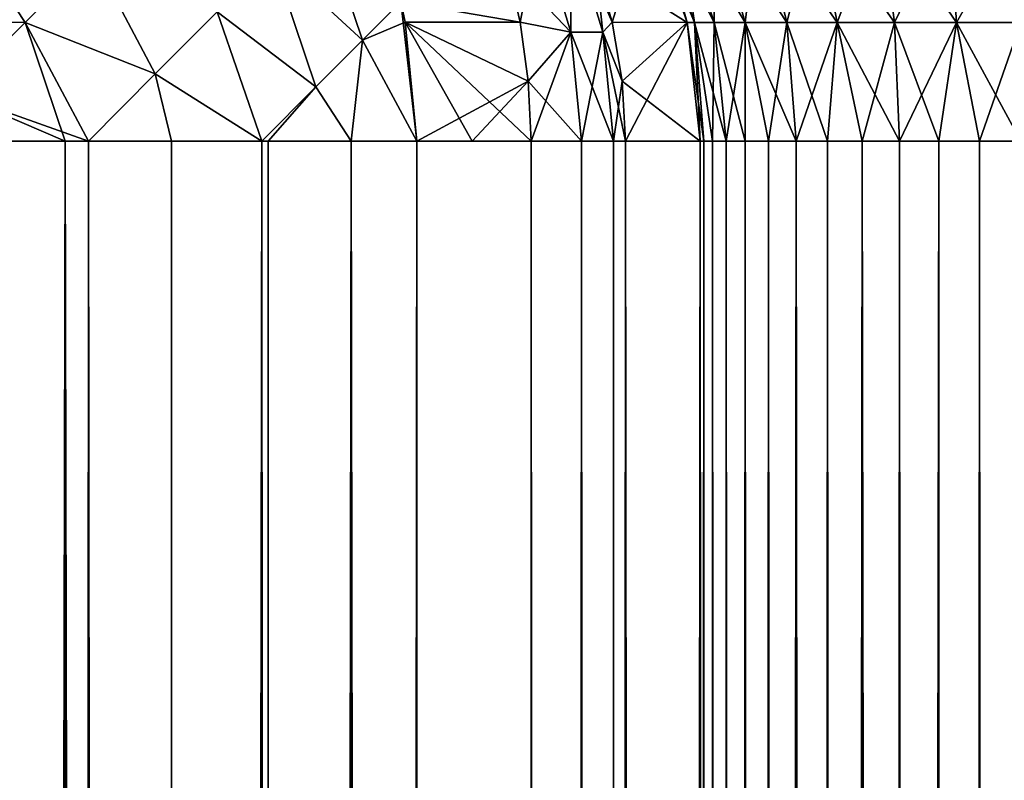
# Model space of a CAD drawing. Header units: millimetres. Extents: x -272 to -228, y -64 to 39.
# Tile 167 of 245: x -236.437 to -235.516, y -5.098 to -4.386. Entities that reach past the tile are written whole.
import ezdxf

# ---------------------------------------------------------------- set-up
doc = ezdxf.new("R2010")
doc.units = ezdxf.units.MM
doc.header["$LTSCALE"] = 26.699852
for name, color, linetype in [('118', 7, 'CONTINUOUS'), ('121', 7, 'CONTINUOUS'), ('144', 7, 'CONTINUOUS'), ('145', 7, 'CONTINUOUS'), ('161', 7, 'CONTINUOUS'), ('162', 7, 'CONTINUOUS'), ('163', 7, 'CONTINUOUS'), ('168', 7, 'CONTINUOUS'), ('170', 7, 'CONTINUOUS'), ('176', 7, 'CONTINUOUS'), ('187', 7, 'CONTINUOUS'), ('192', 7, 'CONTINUOUS'), ('196', 7, 'CONTINUOUS'), ('205', 7, 'CONTINUOUS'), ('206', 7, 'CONTINUOUS'), ('207', 7, 'CONTINUOUS'), ('208', 7, 'CONTINUOUS'), ('217', 7, 'CONTINUOUS')]:
    doc.layers.add(name, color=color, linetype=linetype)

msp = doc.modelspace()

# ---------------------------------------------------------------- linework, layer by layer
at = {"layer": '118', "color": 31, "linetype": 'Continuous', "true_color": 0xffba99}
for points in [[(-235.79998, -4.5, -5.70524), (-235.79998, -58.5, -5.70524), (-235.87, -4.5, -1.69406), (-235.79998, -4.5, -5.70524)], [(-235.87, -4.5, -1.69406), (-235.79998, -58.5, -5.70524), (-235.87, -58.5, -1.69406), (-235.87, -4.5, -1.69406)]]:
    msp.add_3dface(points, dxfattribs=at)
at = {"layer": '121', "color": 31, "linetype": 'Continuous', "true_color": 0xffba99}
for points in [[(-235.79998, -4.5, 5.70524), (-235.87, -4.5, 1.69406), (-235.87, -58.5, 1.69406), (-235.79998, -4.5, 5.70524)], [(-235.79998, -58.5, 5.70524), (-235.79998, -4.5, 5.70524), (-235.87, -58.5, 1.69406), (-235.79998, -58.5, 5.70524)]]:
    msp.add_3dface(points, dxfattribs=at)
at = {"layer": '144', "color": 31, "linetype": 'Continuous', "true_color": 0xffba99}
for points in [[(-235.911, -4.5, 1.50431), (-235.95827, -4.5, 1.41899), (-235.911, -58.5, 1.50431), (-235.911, -4.5, 1.50431)], [(-235.911, -58.5, 1.50431), (-235.95827, -4.5, 1.41899), (-235.95827, -58.5, 1.41899), (-235.911, -58.5, 1.50431)], [(-235.88118, -4.5, 1.59727), (-235.911, -4.5, 1.50431), (-235.88118, -58.5, 1.59727), (-235.88118, -4.5, 1.59727)], [(-235.88118, -58.5, 1.59727), (-235.911, -4.5, 1.50431), (-235.911, -58.5, 1.50431), (-235.88118, -58.5, 1.59727)], [(-235.87, -58.5, 1.69406), (-235.87, -4.5, 1.69406), (-235.88118, -4.5, 1.59727), (-235.87, -58.5, 1.69406)], [(-235.87, -58.5, 1.69406), (-235.88118, -4.5, 1.59727), (-235.88118, -58.5, 1.59727), (-235.87, -58.5, 1.69406)]]:
    msp.add_3dface(points, dxfattribs=at)
at = {"layer": '145', "color": 31, "linetype": 'Continuous', "true_color": 0xffba99}
for points in [[(-235.81239, -4.38928, -5.70545), (-235.89805, -4.33486, -1.69455), (-235.84929, -4.28346, -5.7061), (-235.81239, -4.38928, -5.70545)], [(-235.88253, -4.38874, -1.69428), (-235.89805, -4.33486, -1.69455), (-235.81239, -4.38928, -5.70545), (-235.88253, -4.38874, -1.69428)], [(-235.87314, -4.44402, -1.69412), (-235.88253, -4.38874, -1.69428), (-235.81239, -4.38928, -5.70545), (-235.87314, -4.44402, -1.69412)], [(-235.79998, -4.5, -5.70524), (-235.87314, -4.44402, -1.69412), (-235.81239, -4.38928, -5.70545), (-235.79998, -4.5, -5.70524)], [(-235.79998, -4.5, -5.70524), (-235.87, -4.5, -1.69406), (-235.87314, -4.44402, -1.69412), (-235.79998, -4.5, -5.70524)]]:
    msp.add_3dface(points, dxfattribs=at)
at = {"layer": '161', "color": 31, "linetype": 'Continuous', "true_color": 0xffba99}
for points in [[(-235.89805, -4.33486, 1.69455), (-235.88253, -4.38874, 1.69428), (-235.84929, -4.28346, 5.7061), (-235.89805, -4.33486, 1.69455)], [(-235.84929, -4.28346, 5.7061), (-235.88253, -4.38874, 1.69428), (-235.81239, -4.38928, 5.70545), (-235.84929, -4.28346, 5.7061)], [(-235.88253, -4.38874, 1.69428), (-235.87314, -4.44402, 1.69412), (-235.81239, -4.38928, 5.70545), (-235.88253, -4.38874, 1.69428)], [(-235.87314, -4.44402, 1.69412), (-235.87, -4.5, 1.69406), (-235.81239, -4.38928, 5.70545), (-235.87314, -4.44402, 1.69412)], [(-235.87, -4.5, 1.69406), (-235.79998, -4.5, 5.70524), (-235.81239, -4.38928, 5.70545), (-235.87, -4.5, 1.69406)]]:
    msp.add_3dface(points, dxfattribs=at)
at = {"layer": '162', "color": 31, "linetype": 'Continuous', "true_color": 0xffba99}
for points in [[(-235.96859, -4.38874, 1.42611), (-235.95076, -4.30046, 1.51707), (-235.98137, -4.33486, 1.43492), (-235.96859, -4.38874, 1.42611)], [(-235.92105, -4.39807, 1.50753), (-235.95076, -4.30046, 1.51707), (-235.96859, -4.38874, 1.42611), (-235.92105, -4.39807, 1.50753)], [(-235.92105, -4.39807, 1.50753), (-235.9209, -4.30057, 1.61002), (-235.95076, -4.30046, 1.51707), (-235.92105, -4.39807, 1.50753)], [(-235.89122, -4.39813, 1.60049), (-235.9209, -4.30057, 1.61002), (-235.92105, -4.39807, 1.50753), (-235.89122, -4.39813, 1.60049)], [(-235.89122, -4.39813, 1.60049), (-235.89805, -4.33486, 1.69455), (-235.9209, -4.30057, 1.61002), (-235.89122, -4.39813, 1.60049)], [(-235.88253, -4.38874, 1.69428), (-235.89805, -4.33486, 1.69455), (-235.89122, -4.39813, 1.60049), (-235.88253, -4.38874, 1.69428)], [(-235.96086, -4.44402, 1.42078), (-235.92105, -4.39807, 1.50753), (-235.96859, -4.38874, 1.42611), (-235.96086, -4.44402, 1.42078)], [(-235.87314, -4.44402, 1.69412), (-235.88253, -4.38874, 1.69428), (-235.89122, -4.39813, 1.60049), (-235.87314, -4.44402, 1.69412)], [(-235.95827, -4.5, 1.41899), (-235.92105, -4.39807, 1.50753), (-235.96086, -4.44402, 1.42078), (-235.95827, -4.5, 1.41899)], [(-235.95827, -4.5, 1.41899), (-235.911, -4.5, 1.50431), (-235.92105, -4.39807, 1.50753), (-235.95827, -4.5, 1.41899)], [(-235.911, -4.5, 1.50431), (-235.89122, -4.39813, 1.60049), (-235.92105, -4.39807, 1.50753), (-235.911, -4.5, 1.50431)], [(-235.911, -4.5, 1.50431), (-235.88118, -4.5, 1.59727), (-235.89122, -4.39813, 1.60049), (-235.911, -4.5, 1.50431)], [(-235.88118, -4.5, 1.59727), (-235.87314, -4.44402, 1.69412), (-235.89122, -4.39813, 1.60049), (-235.88118, -4.5, 1.59727)], [(-235.88118, -4.5, 1.59727), (-235.87, -4.5, 1.69406), (-235.87314, -4.44402, 1.69412), (-235.88118, -4.5, 1.59727)]]:
    msp.add_3dface(points, dxfattribs=at)
at = {"layer": '163', "color": 31, "linetype": 'Continuous', "true_color": 0xffba99}
for points in [[(-235.96859, -4.38874, 1.42611), (-235.98137, -4.33486, 1.43492), (-236.07997, -4.3699, 1.25863), (-235.96859, -4.38874, 1.42611)], [(-236.07592, -4.38875, 1.25626), (-235.96859, -4.38874, 1.42611), (-236.07997, -4.3699, 1.25863), (-236.07592, -4.38875, 1.25626)], [(-235.96086, -4.44402, 1.42078), (-235.96859, -4.38874, 1.42611), (-236.07592, -4.38875, 1.25626), (-235.96086, -4.44402, 1.42078)], [(-236.06506, -4.5, 1.25), (-235.96086, -4.44402, 1.42078), (-236.07592, -4.38875, 1.25626), (-236.06506, -4.5, 1.25)], [(-236.01336, -4.5, 1.33556), (-235.96086, -4.44402, 1.42078), (-236.06506, -4.5, 1.25), (-236.01336, -4.5, 1.33556)], [(-235.95827, -4.5, 1.41899), (-235.96086, -4.44402, 1.42078), (-236.01336, -4.5, 1.33556), (-235.95827, -4.5, 1.41899)]]:
    msp.add_3dface(points, dxfattribs=at)
at = {"layer": '168', "color": 31, "linetype": 'Continuous', "true_color": 0xffba99}
for points in [[(-235.79998, -58.5, -5.70524), (-235.79998, -4.5, -5.70524), (-235.7968, -4.5, -5.74391), (-235.79998, -58.5, -5.70524)], [(-235.78865, -58.5, -5.78185), (-235.79998, -58.5, -5.70524), (-235.7968, -4.5, -5.74391), (-235.78865, -58.5, -5.78185)], [(-235.78864, -4.5, -5.78185), (-235.78865, -58.5, -5.78185), (-235.7968, -4.5, -5.74391), (-235.78864, -4.5, -5.78185)], [(-235.75803, -58.5, -5.85308), (-235.78865, -58.5, -5.78185), (-235.75807, -4.5, -5.85301), (-235.75803, -58.5, -5.85308)], [(-235.75807, -4.5, -5.85301), (-235.78865, -58.5, -5.78185), (-235.77566, -4.5, -5.81842), (-235.75807, -4.5, -5.85301)], [(-235.77566, -4.5, -5.81842), (-235.78865, -58.5, -5.78185), (-235.78864, -4.5, -5.78185), (-235.77566, -4.5, -5.81842)], [(-235.73616, -4.5, -5.88504), (-235.75803, -58.5, -5.85308), (-235.75807, -4.5, -5.85301), (-235.73616, -4.5, -5.88504)], [(-235.71019, -58.5, -5.91408), (-235.75803, -58.5, -5.85308), (-235.7103, -4.5, -5.91398), (-235.71019, -58.5, -5.91408)], [(-235.7103, -4.5, -5.91398), (-235.75803, -58.5, -5.85308), (-235.73616, -4.5, -5.88504), (-235.7103, -4.5, -5.91398)], [(-235.68092, -4.5, -5.93933), (-235.71019, -58.5, -5.91408), (-235.7103, -4.5, -5.91398), (-235.68092, -4.5, -5.93933)], [(-235.64831, -58.5, -5.96079), (-235.71019, -58.5, -5.91408), (-235.64851, -4.5, -5.96068), (-235.64831, -58.5, -5.96079)], [(-235.64851, -4.5, -5.96068), (-235.71019, -58.5, -5.91408), (-235.68092, -4.5, -5.93933), (-235.64851, -4.5, -5.96068)], [(-235.61362, -4.5, -5.97766), (-235.64831, -58.5, -5.96079), (-235.64851, -4.5, -5.96068), (-235.61362, -4.5, -5.97766)], [(-235.57653, -58.5, -5.99008), (-235.64831, -58.5, -5.96079), (-235.57683, -4.5, -5.99), (-235.57653, -58.5, -5.99008)], [(-235.57683, -4.5, -5.99), (-235.64831, -58.5, -5.96079), (-235.61362, -4.5, -5.97766), (-235.57683, -4.5, -5.99)], [(-235.53875, -4.5, -5.99749), (-235.57653, -58.5, -5.99008), (-235.57683, -4.5, -5.99), (-235.53875, -4.5, -5.99749)], [(-235.50003, -4.5, -6), (-235.50003, -58.5, -6), (-235.57653, -58.5, -5.99008), (-235.50003, -4.5, -6)], [(-235.50003, -4.5, -6), (-235.57653, -58.5, -5.99008), (-235.53875, -4.5, -5.99749), (-235.50003, -4.5, -6)]]:
    msp.add_3dface(points, dxfattribs=at)
at = {"layer": '170', "color": 31, "linetype": 'Continuous', "true_color": 0xffba99}
for points in [[(-235.79998, -4.5, 5.70524), (-235.79998, -58.5, 5.70524), (-235.78873, -58.5, 5.78155), (-235.79998, -4.5, 5.70524)], [(-235.79998, -4.5, 5.70524), (-235.78873, -58.5, 5.78155), (-235.7968, -4.5, 5.74391), (-235.79998, -4.5, 5.70524)], [(-235.7968, -4.5, 5.74391), (-235.78873, -58.5, 5.78155), (-235.78864, -4.5, 5.78185), (-235.7968, -4.5, 5.74391)], [(-235.78873, -58.5, 5.78155), (-235.75819, -58.5, 5.85281), (-235.78864, -4.5, 5.78185), (-235.78873, -58.5, 5.78155)], [(-235.78864, -4.5, 5.78185), (-235.75819, -58.5, 5.85281), (-235.77566, -4.5, 5.81842), (-235.78864, -4.5, 5.78185)], [(-235.77566, -4.5, 5.81842), (-235.75819, -58.5, 5.85281), (-235.75807, -4.5, 5.85301), (-235.77566, -4.5, 5.81842)], [(-235.75819, -58.5, 5.85281), (-235.71041, -58.5, 5.91387), (-235.75807, -4.5, 5.85301), (-235.75819, -58.5, 5.85281)], [(-235.75807, -4.5, 5.85301), (-235.71041, -58.5, 5.91387), (-235.73616, -4.5, 5.88504), (-235.75807, -4.5, 5.85301)], [(-235.73616, -4.5, 5.88504), (-235.71041, -58.5, 5.91387), (-235.7103, -4.5, 5.91398), (-235.73616, -4.5, 5.88504)], [(-235.71041, -58.5, 5.91387), (-235.64858, -58.5, 5.96064), (-235.7103, -4.5, 5.91398), (-235.71041, -58.5, 5.91387)], [(-235.7103, -4.5, 5.91398), (-235.64858, -58.5, 5.96064), (-235.68092, -4.5, 5.93933), (-235.7103, -4.5, 5.91398)], [(-235.68092, -4.5, 5.93933), (-235.64858, -58.5, 5.96064), (-235.64851, -4.5, 5.96068), (-235.68092, -4.5, 5.93933)], [(-235.64858, -58.5, 5.96064), (-235.57683, -58.5, 5.99), (-235.64851, -4.5, 5.96068), (-235.64858, -58.5, 5.96064)], [(-235.64851, -4.5, 5.96068), (-235.57683, -58.5, 5.99), (-235.61362, -4.5, 5.97766), (-235.64851, -4.5, 5.96068)], [(-235.61362, -4.5, 5.97766), (-235.57683, -58.5, 5.99), (-235.57683, -4.5, 5.99), (-235.61362, -4.5, 5.97766)], [(-235.57683, -58.5, 5.99), (-235.50003, -58.5, 6), (-235.53875, -4.5, 5.99749), (-235.57683, -58.5, 5.99)], [(-235.57683, -4.5, 5.99), (-235.57683, -58.5, 5.99), (-235.53875, -4.5, 5.99749), (-235.57683, -4.5, 5.99)], [(-235.50003, -58.5, 6), (-235.50003, -4.5, 6), (-235.53875, -4.5, 5.99749), (-235.50003, -58.5, 6)]]:
    msp.add_3dface(points, dxfattribs=at)
at = {"layer": '176', "color": 31, "linetype": 'Continuous', "true_color": 0xffba99}
for points in [[(-235.84929, -4.28346, 5.7061), (-235.81239, -4.38928, 5.70545), (-235.80547, -4.38928, 5.76562), (-235.84929, -4.28346, 5.7061)], [(-235.84156, -4.28346, 5.77337), (-235.84929, -4.28346, 5.7061), (-235.80547, -4.38928, 5.76562), (-235.84156, -4.28346, 5.77337)], [(-235.82098, -4.28346, 5.83789), (-235.84156, -4.28346, 5.77337), (-235.78707, -4.38928, 5.82332), (-235.82098, -4.28346, 5.83789)], [(-235.78707, -4.38928, 5.82332), (-235.84156, -4.28346, 5.77337), (-235.80547, -4.38928, 5.76562), (-235.78707, -4.38928, 5.82332)], [(-235.78834, -4.28346, 5.89723), (-235.82098, -4.28346, 5.83789), (-235.75788, -4.38928, 5.87639), (-235.78834, -4.28346, 5.89723)], [(-235.75788, -4.38928, 5.87639), (-235.82098, -4.28346, 5.83789), (-235.78707, -4.38928, 5.82332), (-235.75788, -4.38928, 5.87639)], [(-235.74487, -4.28346, 5.94915), (-235.78834, -4.28346, 5.89723), (-235.719, -4.38928, 5.92283), (-235.74487, -4.28346, 5.94915)], [(-235.719, -4.38928, 5.92283), (-235.78834, -4.28346, 5.89723), (-235.75788, -4.38928, 5.87639), (-235.719, -4.38928, 5.92283)], [(-235.69219, -4.28346, 5.99171), (-235.74487, -4.28346, 5.94915), (-235.67189, -4.38928, 5.96089), (-235.69219, -4.28346, 5.99171)], [(-235.67189, -4.38928, 5.96089), (-235.74487, -4.28346, 5.94915), (-235.719, -4.38928, 5.92283), (-235.67189, -4.38928, 5.96089)], [(-235.6323, -4.28346, 6.02331), (-235.69219, -4.28346, 5.99171), (-235.61832, -4.38928, 5.98915), (-235.6323, -4.28346, 6.02331)], [(-235.61832, -4.38928, 5.98915), (-235.69219, -4.28346, 5.99171), (-235.67189, -4.38928, 5.96089), (-235.61832, -4.38928, 5.98915)], [(-235.56743, -4.28346, 6.04276), (-235.6323, -4.28346, 6.02331), (-235.56031, -4.38928, 6.00654), (-235.56743, -4.28346, 6.04276)], [(-235.56031, -4.38928, 6.00654), (-235.6323, -4.28346, 6.02331), (-235.61832, -4.38928, 5.98915), (-235.56031, -4.38928, 6.00654)], [(-235.50003, -4.38928, 6.01241), (-235.50003, -4.28346, 6.04932), (-235.56743, -4.28346, 6.04276), (-235.50003, -4.38928, 6.01241)], [(-235.50003, -4.38928, 6.01241), (-235.56743, -4.28346, 6.04276), (-235.56031, -4.38928, 6.00654), (-235.50003, -4.38928, 6.01241)], [(-235.81239, -4.38928, 5.70545), (-235.79998, -4.5, 5.70524), (-235.7968, -4.5, 5.74391), (-235.81239, -4.38928, 5.70545)], [(-235.81239, -4.38928, 5.70545), (-235.7968, -4.5, 5.74391), (-235.80547, -4.38928, 5.76562), (-235.81239, -4.38928, 5.70545)], [(-235.7968, -4.5, 5.74391), (-235.78864, -4.5, 5.78185), (-235.80547, -4.38928, 5.76562), (-235.7968, -4.5, 5.74391)], [(-235.78864, -4.5, 5.78185), (-235.77566, -4.5, 5.81842), (-235.80547, -4.38928, 5.76562), (-235.78864, -4.5, 5.78185)], [(-235.77566, -4.5, 5.81842), (-235.78707, -4.38928, 5.82332), (-235.80547, -4.38928, 5.76562), (-235.77566, -4.5, 5.81842)], [(-235.77566, -4.5, 5.81842), (-235.75807, -4.5, 5.85301), (-235.78707, -4.38928, 5.82332), (-235.77566, -4.5, 5.81842)], [(-235.75807, -4.5, 5.85301), (-235.75788, -4.38928, 5.87639), (-235.78707, -4.38928, 5.82332), (-235.75807, -4.5, 5.85301)], [(-235.75807, -4.5, 5.85301), (-235.73616, -4.5, 5.88504), (-235.75788, -4.38928, 5.87639), (-235.75807, -4.5, 5.85301)], [(-235.73616, -4.5, 5.88504), (-235.7103, -4.5, 5.91398), (-235.75788, -4.38928, 5.87639), (-235.73616, -4.5, 5.88504)], [(-235.7103, -4.5, 5.91398), (-235.719, -4.38928, 5.92283), (-235.75788, -4.38928, 5.87639), (-235.7103, -4.5, 5.91398)], [(-235.7103, -4.5, 5.91398), (-235.68092, -4.5, 5.93933), (-235.719, -4.38928, 5.92283), (-235.7103, -4.5, 5.91398)], [(-235.68092, -4.5, 5.93933), (-235.67189, -4.38928, 5.96089), (-235.719, -4.38928, 5.92283), (-235.68092, -4.5, 5.93933)], [(-235.68092, -4.5, 5.93933), (-235.64851, -4.5, 5.96068), (-235.67189, -4.38928, 5.96089), (-235.68092, -4.5, 5.93933)], [(-235.64851, -4.5, 5.96068), (-235.61362, -4.5, 5.97766), (-235.67189, -4.38928, 5.96089), (-235.64851, -4.5, 5.96068)], [(-235.61362, -4.5, 5.97766), (-235.61832, -4.38928, 5.98915), (-235.67189, -4.38928, 5.96089), (-235.61362, -4.5, 5.97766)], [(-235.61362, -4.5, 5.97766), (-235.57683, -4.5, 5.99), (-235.61832, -4.38928, 5.98915), (-235.61362, -4.5, 5.97766)], [(-235.57683, -4.5, 5.99), (-235.56031, -4.38928, 6.00654), (-235.61832, -4.38928, 5.98915), (-235.57683, -4.5, 5.99)], [(-235.57683, -4.5, 5.99), (-235.53875, -4.5, 5.99749), (-235.56031, -4.38928, 6.00654), (-235.57683, -4.5, 5.99)], [(-235.53875, -4.5, 5.99749), (-235.50003, -4.5, 6), (-235.56031, -4.38928, 6.00654), (-235.53875, -4.5, 5.99749)], [(-235.50003, -4.5, 6), (-235.50003, -4.38928, 6.01241), (-235.56031, -4.38928, 6.00654), (-235.50003, -4.5, 6)]]:
    msp.add_3dface(points, dxfattribs=at)
at = {"layer": '187', "color": 31, "linetype": 'Continuous', "true_color": 0xffba99}
for points in [[(-235.95827, -4.5, -1.41899), (-235.911, -4.5, -1.50431), (-235.95827, -58.5, -1.41899), (-235.95827, -4.5, -1.41899)], [(-235.95827, -58.5, -1.41899), (-235.911, -4.5, -1.50431), (-235.91104, -58.5, -1.50422), (-235.95827, -58.5, -1.41899)], [(-235.91104, -58.5, -1.50422), (-235.911, -4.5, -1.50431), (-235.8812, -58.5, -1.59718), (-235.91104, -58.5, -1.50422)], [(-235.911, -4.5, -1.50431), (-235.88118, -4.5, -1.59727), (-235.8812, -58.5, -1.59718), (-235.911, -4.5, -1.50431)], [(-235.87, -4.5, -1.69406), (-235.87, -58.5, -1.69406), (-235.8812, -58.5, -1.59718), (-235.87, -4.5, -1.69406)], [(-235.88118, -4.5, -1.59727), (-235.87, -4.5, -1.69406), (-235.8812, -58.5, -1.59718), (-235.88118, -4.5, -1.59727)]]:
    msp.add_3dface(points, dxfattribs=at)
at = {"layer": '192', "color": 31, "linetype": 'Continuous', "true_color": 0xffba99}
for points in [[(-236.49808, -4.5, 1), (-236.49808, -58.5, 1), (-236.39412, -58.5, 1.01093), (-236.49808, -4.5, 1)], [(-236.39411, -4.5, 1.01093), (-236.49808, -4.5, 1), (-236.39412, -58.5, 1.01093), (-236.39411, -4.5, 1.01093)], [(-236.29461, -58.5, 1.04327), (-236.39411, -4.5, 1.01093), (-236.39412, -58.5, 1.01093), (-236.29461, -58.5, 1.04327)], [(-236.37241, -4.5, 1.01605), (-236.39411, -4.5, 1.01093), (-236.29461, -58.5, 1.04327), (-236.37241, -4.5, 1.01605)], [(-236.29468, -4.5, 1.04324), (-236.37241, -4.5, 1.01605), (-236.29461, -58.5, 1.04327), (-236.29468, -4.5, 1.04324)], [(-236.21, -4.5, 1.09133), (-236.29468, -4.5, 1.04324), (-236.29461, -58.5, 1.04327), (-236.21, -4.5, 1.09133)], [(-236.20401, -58.5, 1.09561), (-236.21, -4.5, 1.09133), (-236.29461, -58.5, 1.04327), (-236.20401, -58.5, 1.09561)], [(-236.20418, -4.5, 1.0955), (-236.21, -4.5, 1.09133), (-236.20401, -58.5, 1.09561), (-236.20418, -4.5, 1.0955)], [(-236.12649, -4.5, 1.16545), (-236.20418, -4.5, 1.0955), (-236.20401, -58.5, 1.09561), (-236.12649, -4.5, 1.16545)], [(-236.12629, -58.5, 1.16567), (-236.12649, -4.5, 1.16545), (-236.20401, -58.5, 1.09561), (-236.12629, -58.5, 1.16567)], [(-236.06506, -4.5, 1.25), (-236.12649, -4.5, 1.16545), (-236.06506, -58.5, 1.25), (-236.06506, -4.5, 1.25)], [(-236.06506, -58.5, 1.25), (-236.12649, -4.5, 1.16545), (-236.12629, -58.5, 1.16567), (-236.06506, -58.5, 1.25)]]:
    msp.add_3dface(points, dxfattribs=at)
at = {"layer": '196', "color": 31, "linetype": 'Continuous', "true_color": 0xffba99}
for points in [[(-236.49808, -58.5, -1), (-236.49808, -4.5, -1), (-236.39414, -4.5, -1.01092), (-236.49808, -58.5, -1)], [(-236.49808, -58.5, -1), (-236.39414, -4.5, -1.01092), (-236.39443, -58.5, -1.01086), (-236.49808, -58.5, -1)], [(-236.39414, -4.5, -1.01092), (-236.37241, -4.5, -1.01605), (-236.39443, -58.5, -1.01086), (-236.39414, -4.5, -1.01092)], [(-236.39443, -58.5, -1.01086), (-236.37241, -4.5, -1.01605), (-236.2949, -58.5, -1.04314), (-236.39443, -58.5, -1.01086)], [(-236.37241, -4.5, -1.01605), (-236.29469, -4.5, -1.04323), (-236.2949, -58.5, -1.04314), (-236.37241, -4.5, -1.01605)], [(-236.29469, -4.5, -1.04323), (-236.21, -4.5, -1.09133), (-236.2949, -58.5, -1.04314), (-236.29469, -4.5, -1.04323)], [(-236.2949, -58.5, -1.04314), (-236.21, -4.5, -1.09133), (-236.20427, -58.5, -1.09543), (-236.2949, -58.5, -1.04314)], [(-236.21, -4.5, -1.09133), (-236.20418, -4.5, -1.09549), (-236.20427, -58.5, -1.09543), (-236.21, -4.5, -1.09133)], [(-236.20418, -4.5, -1.09549), (-236.1265, -4.5, -1.16543), (-236.20427, -58.5, -1.09543), (-236.20418, -4.5, -1.09549)], [(-236.20427, -58.5, -1.09543), (-236.1265, -4.5, -1.16543), (-236.1265, -58.5, -1.16543), (-236.20427, -58.5, -1.09543)], [(-236.06506, -4.5, -1.25), (-236.06506, -58.5, -1.25), (-236.1265, -58.5, -1.16543), (-236.06506, -4.5, -1.25)], [(-236.1265, -4.5, -1.16543), (-236.06506, -4.5, -1.25), (-236.1265, -58.5, -1.16543), (-236.1265, -4.5, -1.16543)]]:
    msp.add_3dface(points, dxfattribs=at)
at = {"layer": '205', "color": 31, "linetype": 'Continuous', "true_color": 0xffba99}
for points in [[(-236.49808, -4.38877, -1.01253), (-236.49808, -4.28843, -1.04697), (-236.43152, -4.38915, -1.01701), (-236.49808, -4.38877, -1.01253)], [(-236.49808, -4.28843, -1.04697), (-236.36842, -4.32604, -1.04952), (-236.43152, -4.38915, -1.01701), (-236.49808, -4.28843, -1.04697)], [(-236.15687, -4.2842, -1.20503), (-236.11596, -4.40574, -1.19162), (-236.20035, -4.32767, -1.13715), (-236.15687, -4.2842, -1.20503)], [(-236.07997, -4.3699, -1.25863), (-236.11596, -4.40574, -1.19162), (-236.15687, -4.2842, -1.20503), (-236.07997, -4.3699, -1.25863)], [(-236.36842, -4.32604, -1.04952), (-236.30994, -4.43726, -1.04101), (-236.43152, -4.38915, -1.01701), (-236.36842, -4.32604, -1.04952)], [(-236.25196, -4.37929, -1.08184), (-236.30994, -4.43726, -1.04101), (-236.36842, -4.32604, -1.04952), (-236.25196, -4.37929, -1.08184)], [(-236.20035, -4.32767, -1.13715), (-236.15968, -4.44946, -1.1354), (-236.25196, -4.37929, -1.08184), (-236.20035, -4.32767, -1.13715)], [(-236.11596, -4.40574, -1.19162), (-236.15968, -4.44946, -1.1354), (-236.20035, -4.32767, -1.13715), (-236.11596, -4.40574, -1.19162)], [(-236.07997, -4.3699, -1.25863), (-236.06506, -4.5, -1.25), (-236.11596, -4.40574, -1.19162), (-236.07997, -4.3699, -1.25863)], [(-236.07592, -4.38875, -1.25626), (-236.06506, -4.5, -1.25), (-236.07997, -4.3699, -1.25863), (-236.07592, -4.38875, -1.25626)], [(-236.25196, -4.37929, -1.08184), (-236.21, -4.5, -1.09133), (-236.30994, -4.43726, -1.04101), (-236.25196, -4.37929, -1.08184)], [(-236.15968, -4.44946, -1.1354), (-236.21, -4.5, -1.09133), (-236.25196, -4.37929, -1.08184), (-236.15968, -4.44946, -1.1354)], [(-236.49808, -4.45555, -1.00198), (-236.49808, -4.38877, -1.01253), (-236.43152, -4.38915, -1.01701), (-236.49808, -4.45555, -1.00198)], [(-236.39414, -4.5, -1.01092), (-236.49808, -4.45555, -1.00198), (-236.43152, -4.38915, -1.01701), (-236.39414, -4.5, -1.01092)], [(-236.37241, -4.5, -1.01605), (-236.39414, -4.5, -1.01092), (-236.43152, -4.38915, -1.01701), (-236.37241, -4.5, -1.01605)], [(-236.30994, -4.43726, -1.04101), (-236.37241, -4.5, -1.01605), (-236.43152, -4.38915, -1.01701), (-236.30994, -4.43726, -1.04101)], [(-236.11596, -4.40574, -1.19162), (-236.1265, -4.5, -1.16543), (-236.15968, -4.44946, -1.1354), (-236.11596, -4.40574, -1.19162)], [(-236.06506, -4.5, -1.25), (-236.1265, -4.5, -1.16543), (-236.11596, -4.40574, -1.19162), (-236.06506, -4.5, -1.25)], [(-236.29469, -4.5, -1.04323), (-236.37241, -4.5, -1.01605), (-236.30994, -4.43726, -1.04101), (-236.29469, -4.5, -1.04323)], [(-236.21, -4.5, -1.09133), (-236.29469, -4.5, -1.04323), (-236.30994, -4.43726, -1.04101), (-236.21, -4.5, -1.09133)], [(-236.49808, -4.5, -1), (-236.49808, -4.45555, -1.00198), (-236.39414, -4.5, -1.01092), (-236.49808, -4.5, -1)], [(-236.20418, -4.5, -1.09549), (-236.21, -4.5, -1.09133), (-236.15968, -4.44946, -1.1354), (-236.20418, -4.5, -1.09549)], [(-236.1265, -4.5, -1.16543), (-236.20418, -4.5, -1.09549), (-236.15968, -4.44946, -1.1354), (-236.1265, -4.5, -1.16543)]]:
    msp.add_3dface(points, dxfattribs=at)
at = {"layer": '206', "color": 31, "linetype": 'Continuous', "true_color": 0xffba99}
for points in [[(-235.96859, -4.38874, -1.42611), (-236.07997, -4.3699, -1.25863), (-235.98137, -4.33486, -1.43492), (-235.96859, -4.38874, -1.42611)], [(-236.07592, -4.38875, -1.25626), (-236.07997, -4.3699, -1.25863), (-235.96859, -4.38874, -1.42611), (-236.07592, -4.38875, -1.25626)], [(-235.96086, -4.44402, -1.42078), (-236.07592, -4.38875, -1.25626), (-235.96859, -4.38874, -1.42611), (-235.96086, -4.44402, -1.42078)], [(-235.95827, -4.5, -1.41899), (-236.07592, -4.38875, -1.25626), (-235.96086, -4.44402, -1.42078), (-235.95827, -4.5, -1.41899)], [(-236.07592, -4.38875, -1.25626), (-235.95827, -4.5, -1.41899), (-236.01336, -4.5, -1.33556), (-236.07592, -4.38875, -1.25626)], [(-236.06506, -4.5, -1.25), (-236.07592, -4.38875, -1.25626), (-236.01336, -4.5, -1.33556), (-236.06506, -4.5, -1.25)]]:
    msp.add_3dface(points, dxfattribs=at)
at = {"layer": '207', "color": 31, "linetype": 'Continuous', "true_color": 0xffba99}
for points in [[(-235.98137, -4.33486, -1.43492), (-235.95076, -4.30046, -1.51707), (-235.92105, -4.39807, -1.50753), (-235.98137, -4.33486, -1.43492)], [(-235.95076, -4.30046, -1.51707), (-235.9209, -4.30057, -1.61002), (-235.92105, -4.39807, -1.50753), (-235.95076, -4.30046, -1.51707)], [(-235.9209, -4.30057, -1.61002), (-235.89122, -4.39813, -1.60049), (-235.92105, -4.39807, -1.50753), (-235.9209, -4.30057, -1.61002)], [(-235.89805, -4.33486, -1.69455), (-235.88253, -4.38874, -1.69428), (-235.9209, -4.30057, -1.61002), (-235.89805, -4.33486, -1.69455)], [(-235.9209, -4.30057, -1.61002), (-235.88253, -4.38874, -1.69428), (-235.89122, -4.39813, -1.60049), (-235.9209, -4.30057, -1.61002)], [(-235.96859, -4.38874, -1.42611), (-235.98137, -4.33486, -1.43492), (-235.92105, -4.39807, -1.50753), (-235.96859, -4.38874, -1.42611)], [(-235.96086, -4.44402, -1.42078), (-235.96859, -4.38874, -1.42611), (-235.92105, -4.39807, -1.50753), (-235.96086, -4.44402, -1.42078)], [(-235.88253, -4.38874, -1.69428), (-235.87314, -4.44402, -1.69412), (-235.89122, -4.39813, -1.60049), (-235.88253, -4.38874, -1.69428)], [(-235.911, -4.5, -1.50431), (-235.96086, -4.44402, -1.42078), (-235.92105, -4.39807, -1.50753), (-235.911, -4.5, -1.50431)], [(-235.88118, -4.5, -1.59727), (-235.911, -4.5, -1.50431), (-235.92105, -4.39807, -1.50753), (-235.88118, -4.5, -1.59727)], [(-235.89122, -4.39813, -1.60049), (-235.88118, -4.5, -1.59727), (-235.92105, -4.39807, -1.50753), (-235.89122, -4.39813, -1.60049)], [(-235.87314, -4.44402, -1.69412), (-235.87, -4.5, -1.69406), (-235.89122, -4.39813, -1.60049), (-235.87314, -4.44402, -1.69412)], [(-235.87, -4.5, -1.69406), (-235.88118, -4.5, -1.59727), (-235.89122, -4.39813, -1.60049), (-235.87, -4.5, -1.69406)], [(-235.911, -4.5, -1.50431), (-235.95827, -4.5, -1.41899), (-235.96086, -4.44402, -1.42078), (-235.911, -4.5, -1.50431)]]:
    msp.add_3dface(points, dxfattribs=at)
at = {"layer": '208', "color": 31, "linetype": 'Continuous', "true_color": 0xffba99}
for points in [[(-235.81239, -4.38928, -5.70545), (-235.84929, -4.28346, -5.7061), (-235.84156, -4.28346, -5.77337), (-235.81239, -4.38928, -5.70545)], [(-235.80547, -4.38928, -5.76562), (-235.81239, -4.38928, -5.70545), (-235.84156, -4.28346, -5.77337), (-235.80547, -4.38928, -5.76562)], [(-235.82098, -4.28346, -5.83789), (-235.80547, -4.38928, -5.76562), (-235.84156, -4.28346, -5.77337), (-235.82098, -4.28346, -5.83789)], [(-235.78707, -4.38928, -5.82332), (-235.80547, -4.38928, -5.76562), (-235.82098, -4.28346, -5.83789), (-235.78707, -4.38928, -5.82332)], [(-235.78834, -4.28346, -5.89723), (-235.78707, -4.38928, -5.82332), (-235.82098, -4.28346, -5.83789), (-235.78834, -4.28346, -5.89723)], [(-235.75788, -4.38928, -5.87639), (-235.78707, -4.38928, -5.82332), (-235.78834, -4.28346, -5.89723), (-235.75788, -4.38928, -5.87639)], [(-235.74487, -4.28346, -5.94915), (-235.75788, -4.38928, -5.87639), (-235.78834, -4.28346, -5.89723), (-235.74487, -4.28346, -5.94915)], [(-235.719, -4.38928, -5.92283), (-235.75788, -4.38928, -5.87639), (-235.74487, -4.28346, -5.94915), (-235.719, -4.38928, -5.92283)], [(-235.69219, -4.28346, -5.99171), (-235.719, -4.38928, -5.92283), (-235.74487, -4.28346, -5.94915), (-235.69219, -4.28346, -5.99171)], [(-235.67189, -4.38928, -5.96089), (-235.719, -4.38928, -5.92283), (-235.69219, -4.28346, -5.99171), (-235.67189, -4.38928, -5.96089)], [(-235.6323, -4.28346, -6.02331), (-235.67189, -4.38928, -5.96089), (-235.69219, -4.28346, -5.99171), (-235.6323, -4.28346, -6.02331)], [(-235.61832, -4.38928, -5.98915), (-235.67189, -4.38928, -5.96089), (-235.6323, -4.28346, -6.02331), (-235.61832, -4.38928, -5.98915)], [(-235.56743, -4.28346, -6.04276), (-235.61832, -4.38928, -5.98915), (-235.6323, -4.28346, -6.02331), (-235.56743, -4.28346, -6.04276)], [(-235.56031, -4.38928, -6.00654), (-235.61832, -4.38928, -5.98915), (-235.56743, -4.28346, -6.04276), (-235.56031, -4.38928, -6.00654)], [(-235.50003, -4.28346, -6.04932), (-235.56031, -4.38928, -6.00654), (-235.56743, -4.28346, -6.04276), (-235.50003, -4.28346, -6.04932)], [(-235.50003, -4.38928, -6.01241), (-235.56031, -4.38928, -6.00654), (-235.50003, -4.28346, -6.04932), (-235.50003, -4.38928, -6.01241)], [(-235.79998, -4.5, -5.70524), (-235.81239, -4.38928, -5.70545), (-235.80547, -4.38928, -5.76562), (-235.79998, -4.5, -5.70524)], [(-235.7968, -4.5, -5.74391), (-235.79998, -4.5, -5.70524), (-235.80547, -4.38928, -5.76562), (-235.7968, -4.5, -5.74391)], [(-235.78864, -4.5, -5.78185), (-235.7968, -4.5, -5.74391), (-235.80547, -4.38928, -5.76562), (-235.78864, -4.5, -5.78185)], [(-235.78707, -4.38928, -5.82332), (-235.78864, -4.5, -5.78185), (-235.80547, -4.38928, -5.76562), (-235.78707, -4.38928, -5.82332)], [(-235.77566, -4.5, -5.81842), (-235.78864, -4.5, -5.78185), (-235.78707, -4.38928, -5.82332), (-235.77566, -4.5, -5.81842)], [(-235.75788, -4.38928, -5.87639), (-235.77566, -4.5, -5.81842), (-235.78707, -4.38928, -5.82332), (-235.75788, -4.38928, -5.87639)], [(-235.75807, -4.5, -5.85301), (-235.77566, -4.5, -5.81842), (-235.75788, -4.38928, -5.87639), (-235.75807, -4.5, -5.85301)], [(-235.73616, -4.5, -5.88504), (-235.75807, -4.5, -5.85301), (-235.75788, -4.38928, -5.87639), (-235.73616, -4.5, -5.88504)], [(-235.719, -4.38928, -5.92283), (-235.73616, -4.5, -5.88504), (-235.75788, -4.38928, -5.87639), (-235.719, -4.38928, -5.92283)], [(-235.7103, -4.5, -5.91398), (-235.73616, -4.5, -5.88504), (-235.719, -4.38928, -5.92283), (-235.7103, -4.5, -5.91398)], [(-235.67189, -4.38928, -5.96089), (-235.7103, -4.5, -5.91398), (-235.719, -4.38928, -5.92283), (-235.67189, -4.38928, -5.96089)], [(-235.68092, -4.5, -5.93933), (-235.7103, -4.5, -5.91398), (-235.67189, -4.38928, -5.96089), (-235.68092, -4.5, -5.93933)], [(-235.64851, -4.5, -5.96068), (-235.68092, -4.5, -5.93933), (-235.67189, -4.38928, -5.96089), (-235.64851, -4.5, -5.96068)], [(-235.61832, -4.38928, -5.98915), (-235.64851, -4.5, -5.96068), (-235.67189, -4.38928, -5.96089), (-235.61832, -4.38928, -5.98915)], [(-235.61362, -4.5, -5.97766), (-235.64851, -4.5, -5.96068), (-235.61832, -4.38928, -5.98915), (-235.61362, -4.5, -5.97766)], [(-235.56031, -4.38928, -6.00654), (-235.61362, -4.5, -5.97766), (-235.61832, -4.38928, -5.98915), (-235.56031, -4.38928, -6.00654)], [(-235.57683, -4.5, -5.99), (-235.61362, -4.5, -5.97766), (-235.56031, -4.38928, -6.00654), (-235.57683, -4.5, -5.99)], [(-235.53875, -4.5, -5.99749), (-235.57683, -4.5, -5.99), (-235.56031, -4.38928, -6.00654), (-235.53875, -4.5, -5.99749)], [(-235.50003, -4.38928, -6.01241), (-235.53875, -4.5, -5.99749), (-235.56031, -4.38928, -6.00654), (-235.50003, -4.38928, -6.01241)], [(-235.50003, -4.5, -6), (-235.53875, -4.5, -5.99749), (-235.50003, -4.38928, -6.01241), (-235.50003, -4.5, -6)]]:
    msp.add_3dface(points, dxfattribs=at)
at = {"layer": '217', "color": 31, "linetype": 'Continuous', "true_color": 0xffba99}
for points in [[(-236.49808, -4.28843, 1.04697), (-236.49808, -4.38873, 1.01254), (-236.43152, -4.38915, 1.01701), (-236.49808, -4.28843, 1.04697)], [(-236.36842, -4.32604, 1.04952), (-236.49808, -4.28843, 1.04697), (-236.43152, -4.38915, 1.01701), (-236.36842, -4.32604, 1.04952)], [(-236.15687, -4.2842, 1.20503), (-236.20035, -4.32767, 1.13715), (-236.11596, -4.40574, 1.19162), (-236.15687, -4.2842, 1.20503)], [(-236.07997, -4.3699, 1.25863), (-236.15687, -4.2842, 1.20503), (-236.11596, -4.40574, 1.19162), (-236.07997, -4.3699, 1.25863)], [(-236.36842, -4.32604, 1.04952), (-236.43152, -4.38915, 1.01701), (-236.30994, -4.43726, 1.04101), (-236.36842, -4.32604, 1.04952)], [(-236.25196, -4.37929, 1.08184), (-236.36842, -4.32604, 1.04952), (-236.30994, -4.43726, 1.04101), (-236.25196, -4.37929, 1.08184)], [(-236.20035, -4.32767, 1.13715), (-236.25196, -4.37929, 1.08184), (-236.15968, -4.44946, 1.1354), (-236.20035, -4.32767, 1.13715)], [(-236.11596, -4.40574, 1.19162), (-236.20035, -4.32767, 1.13715), (-236.15968, -4.44946, 1.1354), (-236.11596, -4.40574, 1.19162)], [(-236.07592, -4.38875, 1.25626), (-236.07997, -4.3699, 1.25863), (-236.11596, -4.40574, 1.19162), (-236.07592, -4.38875, 1.25626)], [(-236.21, -4.5, 1.09133), (-236.25196, -4.37929, 1.08184), (-236.30994, -4.43726, 1.04101), (-236.21, -4.5, 1.09133)], [(-236.25196, -4.37929, 1.08184), (-236.21, -4.5, 1.09133), (-236.15968, -4.44946, 1.1354), (-236.25196, -4.37929, 1.08184)], [(-236.49808, -4.38873, 1.01254), (-236.49808, -4.45552, 1.00198), (-236.43152, -4.38915, 1.01701), (-236.49808, -4.38873, 1.01254)], [(-236.49808, -4.45552, 1.00198), (-236.37241, -4.5, 1.01605), (-236.43152, -4.38915, 1.01701), (-236.49808, -4.45552, 1.00198)], [(-236.43152, -4.38915, 1.01701), (-236.37241, -4.5, 1.01605), (-236.30994, -4.43726, 1.04101), (-236.43152, -4.38915, 1.01701)], [(-236.06506, -4.5, 1.25), (-236.07592, -4.38875, 1.25626), (-236.11596, -4.40574, 1.19162), (-236.06506, -4.5, 1.25)], [(-236.12649, -4.5, 1.16545), (-236.11596, -4.40574, 1.19162), (-236.15968, -4.44946, 1.1354), (-236.12649, -4.5, 1.16545)], [(-236.12649, -4.5, 1.16545), (-236.06506, -4.5, 1.25), (-236.11596, -4.40574, 1.19162), (-236.12649, -4.5, 1.16545)], [(-236.37241, -4.5, 1.01605), (-236.29468, -4.5, 1.04324), (-236.30994, -4.43726, 1.04101), (-236.37241, -4.5, 1.01605)], [(-236.29468, -4.5, 1.04324), (-236.21, -4.5, 1.09133), (-236.30994, -4.43726, 1.04101), (-236.29468, -4.5, 1.04324)], [(-236.49808, -4.45552, 1.00198), (-236.49808, -4.5, 1), (-236.39411, -4.5, 1.01093), (-236.49808, -4.45552, 1.00198)], [(-236.49808, -4.45552, 1.00198), (-236.39411, -4.5, 1.01093), (-236.37241, -4.5, 1.01605), (-236.49808, -4.45552, 1.00198)], [(-236.21, -4.5, 1.09133), (-236.20418, -4.5, 1.0955), (-236.15968, -4.44946, 1.1354), (-236.21, -4.5, 1.09133)], [(-236.20418, -4.5, 1.0955), (-236.12649, -4.5, 1.16545), (-236.15968, -4.44946, 1.1354), (-236.20418, -4.5, 1.0955)]]:
    msp.add_3dface(points, dxfattribs=at)

doc.saveas('drawing.dxf')
